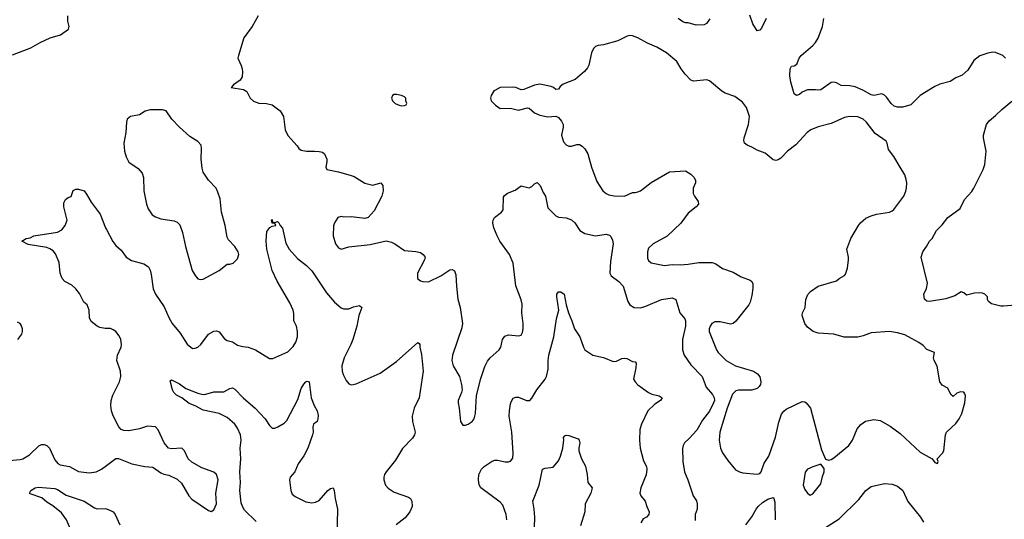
# Model space of a CAD drawing. Header units: inches. Extents: x 2293880 to 2522759, y 823965 to 1006879.
# Tile 205 of 256: x 2369345 to 2376775, y 980613 to 984381. Entities that reach past the tile are written whole.
import ezdxf

# ---------------------------------------------------------------- set-up
doc = ezdxf.new("R2010")
doc.units = ezdxf.units.IN
doc.header["$MEASUREMENT"] = 0
doc.layers.add('C3968', color=7, linetype='Continuous')
doc.layers.add('C3978', color=7, linetype='Continuous')

msp = doc.modelspace()

# ---------------------------------------------------------------- linework, layer by layer
at = {"layer": 'C3968', "color": 5}
for points, elevation in [([(2369290, 984115.8), (2369430, 984168), (2369499, 984210), (2369575.4, 984244.6), (2369654, 984266), (2369714, 984310), (2369719, 984330), (2369709.3, 984370), (2369709.5, 984409.5)], 260), ([(2370000, 982052.7), (2369990, 982052.7), (2369950, 982059.3), (2369929.5, 982069.5), (2369885.6, 982105.6), (2369872, 982132), (2369869.6, 982190), (2369854.5, 982230), (2369829.7, 982249.7), (2369795.7, 982315.7), (2369770, 982351.6), (2369738.2, 982378.2), (2369686.2, 982406.2), (2369666, 982430), (2369652, 982470), (2369642, 982550), (2369615.3, 982615.3), (2369597.6, 982637.6), (2369573.8, 982653.8), (2369550, 982663.1), (2369410, 982686), (2369362, 982710), (2369395.3, 982730), (2369423.6, 982736.4), (2369452.7, 982750), (2369630, 982777.9), (2369664.1, 982795.9), (2369688, 982830), (2369703.8, 982870), (2369677.2, 982970), (2369679.1, 983000.9), (2369690, 983024.2), (2369710, 983040.7), (2369733.2, 983046.8), (2369750, 983092), (2369770, 983102), (2369790, 983102), (2369831, 983090), (2369850, 983066), (2369885.4, 983005.4), (2369953.5, 982913.5), (2369992.3, 982812.3), (2370000, 982797.5)], 240), ([(2369330.7, 981969.3), (2369361.6, 982010), (2369367.6, 982030), (2369367, 982050), (2369357.2, 982077.2), (2369349.5, 982089.5), (2369330, 982099.3)], 260), ([(2369264.7, 981055.3), (2369350, 981062.6), (2369370, 981068.5), (2369420, 981100), (2369490, 981167), (2369510, 981176.5), (2369530, 981178), (2369550.2, 981170.2), (2369569.2, 981149.2), (2369610, 981061.6), (2369633, 981033), (2369650, 981024.7), (2369720.5, 981010), (2369790, 980973.8), (2369870, 980964), (2369921.2, 980970), (2369961.6, 980990), (2370000, 981018.7)], 240), ([(2370000, 980245.5), (2369946.8, 980286.8), (2369870, 980363.1), (2369785.4, 980430), (2369750, 980489.5), (2369699.7, 980610), (2369661.4, 980661.4), (2369595.3, 980715.3), (2369550, 980741.6), (2369513.5, 980773.5), (2369424.8, 980804.8), (2369419, 980810), (2369429.5, 980830), (2369461.2, 980850), (2369485.7, 980854.3), (2369610, 980845.7), (2369630, 980837.7), (2369695.9, 980795.9), (2369830.8, 980750.8), (2369910, 980699.5), (2369930, 980692.2), (2369990, 980694), (2370000, 980690.6)], 220)]:
    msp.add_lwpolyline(points, dxfattribs=dict(at, elevation=elevation))
at = {"layer": 'C3978', "color": 5}
for points, elevation in [([(2371144.9, 984410), (2371098.8, 984330), (2371036, 984244), (2370996, 984110), (2370991.3, 984090), (2371016.8, 984036.8), (2371024, 984010), (2371027.3, 983990), (2371024, 983950), (2371010, 983925.2), (2370958, 983890), (2370942, 983870), (2371035.1, 983855.1), (2371058.6, 983838.6), (2371084.4, 983790), (2371110, 983766.7), (2371150, 983750.4), (2371208.7, 983748.7), (2371250, 983739.1), (2371310, 983694.8), (2371335.5, 983650), (2371348, 983550), (2371370, 983506.8), (2371438.8, 983430), (2371450.8, 983410), (2371470, 983398), (2371510, 983388.5), (2371570, 983390.5), (2371605.8, 983385.8), (2371630, 983380.7), (2371646, 983370), (2371662, 983330), (2371664, 983310), (2371656, 983270), (2371662, 983250), (2371750, 983233.7), (2371846.9, 983206.9), (2371870, 983198), (2371950, 983148), (2372010, 983133), (2372070, 983150.5), (2372086.8, 983130), (2372087.3, 983090), (2372078.8, 983050), (2372019.9, 982940.1), (2371976, 982890), (2371950, 982882), (2371850, 982894.5), (2371792.5, 982892.5), (2371770, 982896), (2371746.8, 982890), (2371721, 982850), (2371713.7, 982826.3), (2371710.5, 982750.5), (2371727.7, 982690), (2371750, 982661), (2371770.9, 982650.9), (2371830, 982667.7), (2371990, 982686.4), (2372110, 982712.4), (2372150, 982703), (2372176, 982690), (2372250, 982640.7), (2372333.7, 982633.7), (2372370, 982626), (2372390, 982611), (2372404, 982590), (2372399.1, 982570), (2372347.3, 982470), (2372346, 982430), (2372370, 982411), (2372387.1, 982407.1), (2372430, 982404.9), (2372524, 982450), (2372590, 982494), (2372610, 982497.3), (2372627.3, 982487.3), (2372635.8, 982455.8), (2372640.3, 982370), (2372652.1, 982272.1), (2372668.7, 982210), (2372687.2, 982090), (2372682, 982058), (2372611.7, 981850), (2372605.7, 981810), (2372615.5, 981770), (2372663.8, 981690), (2372680.4, 981630), (2372683.8, 981590), (2372680.5, 981570), (2372653.4, 981510), (2372653, 981490), (2372661.6, 981450), (2372670.6, 981350), (2372690, 981323.8), (2372710, 981323.1), (2372730, 981330.4), (2372759.6, 981350), (2372774.7, 981370), (2372785.1, 981410), (2372792.4, 981547.6), (2372824.4, 981675.6), (2372855.5, 981764.5), (2372875.3, 981804.7), (2372895.6, 981830), (2372964.5, 981890), (2372976.2, 981910), (2372989.4, 981970), (2373006, 981994), (2373034.8, 982005.2), (2373110, 981996.3), (2373130, 982002.8), (2373139.1, 982020.9), (2373145.6, 982050), (2373145.4, 982090), (2373134, 982170), (2373136.6, 982236.6), (2373128.9, 982268.9), (2373090, 982374), (2373070, 982544), (2373040.7, 982610), (2372967.8, 982710), (2372947.6, 982750), (2372924.5, 982810), (2372915.1, 982850), (2372917.2, 982870), (2372929, 982890), (2372982, 982930), (2372992.7, 982947.3), (2372997.2, 983042.8), (2373003.7, 983056.3), (2373027.2, 983072.8), (2373084.8, 983095.2), (2373130, 983126.8), (2373190, 983113), (2373210, 983122), (2373230, 983142.8), (2373250, 983154), (2373273, 983130), (2373296.7, 983076.7), (2373314, 983050), (2373330, 982962), (2373390, 982902.8), (2373410.6, 982890.6), (2373470, 982887.7), (2373510, 982870.5), (2373535.5, 982850), (2373573.4, 982790), (2373610, 982768.7), (2373690, 982751.8), (2373770, 982763.8), (2373795.6, 982755.6), (2373806.2, 982746.2), (2373819, 982719), (2373823.1, 982690), (2373803.4, 982556.6), (2373798.4, 982470), (2373808.9, 982448.9), (2373866.4, 982406.4), (2373899.5, 982370), (2373934.9, 982254.9), (2373950.4, 982230), (2373981, 982210), (2374030, 982206.7), (2374070, 982219.6), (2374188.6, 982271.4), (2374270, 982284.2), (2374297.1, 982270), (2374328, 982170), (2374365.5, 982125.5), (2374370.3, 982110.3), (2374369.1, 982070), (2374345.8, 981970), (2374347.7, 981890), (2374358.5, 981850), (2374410, 981778.4), (2374496.4, 981690), (2374525.2, 981610), (2374574.2, 981554.2), (2374587.1, 981530), (2374587.3, 981510), (2374580.8, 981490), (2374550, 981429.1), (2374499.1, 981360.9), (2374454.6, 981285.4), (2374398.5, 981221.5), (2374363.1, 981190), (2374351.8, 981170), (2374346.6, 981146.6), (2374348.7, 981050), (2374363.1, 980970), (2374388.4, 980910), (2374428.4, 980790), (2374451.7, 980751.7), (2374457.6, 980730), (2374456.5, 980690), (2374443.6, 980650), (2374442.6, 980602.6)], 260), ([(2374979.1, 984390), (2374942.5, 984317.5), (2374930, 984302), (2374910, 984298), (2374878, 984350), (2374855.9, 984415.9)], 260), ([(2374553.3, 984386.7), (2374527.9, 984352.1), (2374510, 984341.2), (2374450, 984340.7), (2374390, 984358), (2374370, 984357.2), (2374350, 984364), (2374315.3, 984390)], 260), ([(2376785.2, 984090), (2376764, 984110), (2376710, 984132.7), (2376690, 984135.1), (2376650, 984129.3), (2376590, 984109.3), (2376546.6, 984073.4), (2376499.9, 984000.1), (2376457.3, 983962.7), (2376410, 983942.7), (2376365.8, 983914.2), (2376290, 983896), (2376250, 983877.2), (2376140.7, 983810), (2376070, 983739.5), (2376010, 983722), (2375970, 983720.5), (2375943.7, 983730), (2375921.6, 983750), (2375890, 983794.5), (2375870, 983812.3), (2375850, 983820.9), (2375790.3, 983809.7), (2375770, 983813.3), (2375708.8, 983848.8), (2375650, 983874), (2375610, 983882.4), (2375544.2, 983884.2), (2375510, 983903.7), (2375490, 983909.4), (2375470, 983906.6), (2375390, 983852.7), (2375370, 983849.4), (2375350, 983853.2), (2375290, 983852.3), (2375250, 983835.1), (2375230, 983818), (2375208, 983810), (2375190, 983822), (2375163.7, 983910), (2375157.5, 983957.5), (2375159, 984010), (2375169.4, 984030.6), (2375190, 984034), (2375210, 984044.9), (2375227, 984090), (2375242, 984110), (2375330, 984186), (2375351.3, 984210), (2375370, 984240.7), (2375402.4, 984330), (2375413.2, 984390)], 260), ([(2376890, 982229.6), (2376770, 982219.3), (2376750, 982219.3), (2376678.6, 982238.6), (2376656.5, 982256.5), (2376648.7, 982270), (2376648, 982290), (2376628, 982310), (2376610, 982319), (2376590, 982321.2), (2376550, 982318), (2376490, 982304), (2376470, 982322), (2376450, 982329), (2376401.7, 982298.3), (2376334.8, 982274.8), (2376210, 982256), (2376190, 982257.2), (2376172.9, 982272.9), (2376169.2, 982310), (2376187.5, 982352.5), (2376194.5, 982394.5), (2376149.2, 982590), (2376159.3, 982630), (2376189.3, 982670), (2376210, 982711), (2376230, 982731.3), (2376263.7, 982790), (2376306.7, 982833.3), (2376349.5, 982890), (2376442.4, 982957.6), (2376474.9, 983025.1), (2376530, 983084), (2376546.6, 983110), (2376617, 983250), (2376629.4, 983290), (2376639.3, 983390), (2376619, 983490), (2376619, 983510), (2376642, 983590), (2376662, 983618), (2376710, 983658), (2376755.5, 983704.5), (2376832.5, 983767.5)], 260), ([(2370000, 982797.5), (2370047.1, 982707.1), (2370070, 982677.3), (2370110, 982642), (2370150, 982590.4), (2370190, 982564.9), (2370280.9, 982540.9), (2370316.5, 982516.5), (2370330, 982491), (2370338, 982458), (2370351.6, 982350), (2370368.9, 982310), (2370434.7, 982214.7), (2370470, 982135.5), (2370496.9, 982090), (2370557.3, 982017.3), (2370610, 981933.4), (2370650, 981902), (2370670, 981903), (2370690, 981910.5), (2370711.6, 981930), (2370770, 982008), (2370810, 982032.4), (2370830, 982034.9), (2370850, 982028), (2370890, 981974), (2370910, 981962), (2370950, 981950.5), (2370990, 981925.7), (2371030, 981915.2), (2371070, 981911.3), (2371124.9, 981890), (2371230, 981826), (2371254.9, 981825.1), (2371370, 981874.9), (2371410, 981916.4), (2371430, 981948.5), (2371441.8, 981990), (2371442, 982030), (2371433.7, 982070), (2371415.1, 982110), (2371414.3, 982165.7), (2371408.9, 982190), (2371384.6, 982244.6), (2371288.5, 982410), (2371250, 982489.4), (2371209.8, 982650), (2371204.7, 982710), (2371210, 982784.7), (2371234, 982814), (2371250, 982824.7), (2371278, 982830), (2371270, 982846), (2371250, 982846), (2371246, 982870), (2371250, 982874), (2371254, 982854), (2371270, 982852), (2371290, 982858), (2371302, 982850), (2371310.5, 982830), (2371327.5, 982807.5), (2371354.8, 982694.8), (2371378.4, 982650), (2371441, 982581), (2371510, 982526.7), (2371550, 982486), (2371661.5, 982321.5), (2371721.6, 982250), (2371770, 982208.5), (2371790, 982201.3), (2371830, 982200.5), (2371865.4, 982214.6), (2371910, 982224.9), (2371927.3, 982210), (2371904.6, 982150), (2371890.3, 982070), (2371858.5, 981970), (2371844, 981930), (2371793.4, 981830), (2371777.4, 981770), (2371778, 981730), (2371785.7, 981705.7), (2371810, 981658.8), (2371830, 981634.8), (2371850, 981627.3), (2371884.8, 981635.2), (2372064.4, 981715.6), (2372190, 981804), (2372350, 981946), (2372359.8, 981939.8), (2372366, 981930), (2372364.9, 981910), (2372376.4, 981856.4), (2372389.1, 981729.1), (2372360.8, 981530), (2372321.7, 981450), (2372306, 981390), (2372310.3, 981350), (2372330.3, 981270.3), (2372325.3, 981250), (2372310, 981223.6), (2372233.9, 981146.1), (2372182, 981058), (2372110.5, 980970), (2372098, 980950), (2372093, 980930), (2372093, 980910), (2372105.5, 980870), (2372126.6, 980846.6), (2372170, 980818.4), (2372279.5, 980779.5), (2372294, 980770), (2372305.5, 980750), (2372306.4, 980710), (2372290.3, 980669.7), (2372254.9, 980625.1), (2372186.8, 980570)], 240), ([(2373020.4, 980610), (2373016.4, 980650), (2372990, 980719.5), (2372970, 980742.9), (2372826, 980850), (2372812, 980872), (2372807.8, 980910), (2372809.7, 980950), (2372830, 980990.4), (2372850, 981010.4), (2372910, 981050.4), (2372930, 981058.4), (2372950, 981058.7), (2373010, 981045.3), (2373033.6, 981046.4), (2373050, 981050.7), (2373066.2, 981073.8), (2373068.7, 981111.3), (2373060.2, 981270), (2373039.4, 981390), (2373040.3, 981430), (2373050, 981484.7), (2373055.9, 981504.1), (2373070, 981526), (2373090, 981533.4), (2373110, 981533), (2373170, 981507.7), (2373194, 981510), (2373210, 981526), (2373246.6, 981590), (2373309.8, 981670), (2373320.3, 981690), (2373334.4, 981745.6), (2373333.9, 981810), (2373338.9, 981850), (2373375.8, 981990), (2373396.4, 982123.6), (2373412.8, 982190), (2373399.6, 982290), (2373399.6, 982310), (2373410, 982327.3), (2373430, 982327.7), (2373454.9, 982310), (2373468.4, 982230), (2373485.7, 982170), (2373513, 982110), (2373533, 982050), (2373572.4, 981990), (2373599.1, 981910), (2373610.4, 981890.4), (2373670.6, 981850.6), (2373750, 981834), (2373823.4, 981803.4), (2373850, 981805.7), (2373890, 981824.9), (2373910, 981828.2), (2373925.8, 981825.8), (2373970, 981804), (2373990, 981801), (2373996.3, 981790), (2373995.8, 981755.8), (2373978, 981670), (2373990.4, 981650), (2374010, 981628.2), (2374090, 981568.5), (2374115.9, 981555.9), (2374170, 981543.1), (2374193.4, 981530), (2374182, 981510), (2374138.4, 981481.6), (2374085.4, 981430), (2374036.5, 981330), (2374024.7, 981290), (2374021.3, 981210), (2374027.3, 981150), (2374053.2, 981053.2), (2374074.5, 981010), (2374077.7, 980990), (2374072.1, 980947.9), (2374032.7, 980850), (2374024.2, 980810), (2374032.4, 980790), (2374066, 980750), (2374077.1, 980710), (2374094.9, 980670), (2374093.4, 980650), (2374074.8, 980630), (2374050, 980617.2), (2374033, 980587)], 240), ([(2370000, 981018.7), (2370070, 981071), (2370090, 981070.8), (2370190.4, 981030.4), (2370290, 981010.5), (2370350, 981004.9), (2370410, 980964), (2370433.4, 980953.4), (2370470, 980945.5), (2370534.3, 980914.3), (2370566.3, 980886.3), (2370622.4, 980790), (2370644.4, 980764.4), (2370770, 980678), (2370790, 980671.3), (2370810, 980684.7), (2370829.3, 980730), (2370825.1, 980810), (2370842, 980910), (2370829.7, 980949.7), (2370810, 980967.6), (2370720.6, 981000.6), (2370643.8, 981043.8), (2370615.6, 981070), (2370589.5, 981129.5), (2370570, 981149.2), (2370490, 981143.7), (2370469, 981150), (2370435.1, 981190), (2370390, 981288.7), (2370370, 981309), (2370310, 981315.1), (2370250, 981294.5), (2370170, 981279.5), (2370130, 981282.7), (2370110, 981289.3), (2370092.7, 981310), (2370050, 981394), (2370038, 981430), (2370033, 981470), (2370036.3, 981510), (2370048, 981550), (2370098.9, 981650), (2370107.8, 981690), (2370105.6, 981730), (2370078.7, 981810), (2370084.2, 981850), (2370111.6, 981910), (2370114, 981930), (2370109.6, 981969.6), (2370096.3, 981996.3), (2370070, 982029.2), (2370050, 982042.7), (2370030, 982052.7), (2370000, 982052.7)], 240), ([(2371130, 980595.1), (2371041.9, 980681.9), (2371025.8, 980710), (2371017.6, 980737.6), (2371006, 980830), (2371012.4, 980890), (2371005.6, 980970), (2371014.4, 981070), (2371008.7, 981150), (2371017.2, 981210), (2371012.1, 981250), (2370990, 981301), (2370970, 981329.8), (2370910, 981381.1), (2370850, 981409.6), (2370730, 981436.3), (2370670, 981468.4), (2370625.2, 981485.2), (2370568.6, 981528.6), (2370529.6, 981550), (2370508.2, 981570), (2370498, 981590), (2370482, 981658), (2370490, 981664.7), (2370550, 981635.3), (2370599.8, 981599.8), (2370690, 981564.5), (2370730, 981554.9), (2370750, 981556.5), (2370810, 981575.3), (2370886.3, 981573.7), (2370930, 981599.3), (2370950, 981604.9), (2370970, 981594), (2371031.5, 981530), (2371121.5, 981450), (2371196.9, 981370), (2371230, 981320.5), (2371250, 981299.1), (2371270, 981299.1), (2371294, 981310), (2371342, 981338), (2371361.7, 981358.3), (2371444.1, 981515.9), (2371470, 981598.8), (2371490, 981631), (2371505.2, 981650), (2371514.4, 981654.4), (2371530.4, 981650.4), (2371543.8, 981530), (2371567.7, 981470), (2371590.3, 981430), (2371596.5, 981396.5), (2371595.6, 981370), (2371588.9, 981351.1), (2371561.6, 981330), (2371556.5, 981310), (2371559.1, 981270), (2371555, 981250), (2371520.1, 981150), (2371490, 981091.1), (2371447.7, 981030), (2371421.3, 980970), (2371385.7, 980930), (2371380.3, 980910), (2371390.3, 980830.3), (2371402.3, 980802.3), (2371423.8, 980783.8), (2371505.4, 980745.4), (2371550, 980735.8), (2371578, 980742), (2371605.1, 980754.9), (2371670, 980830.4), (2371690, 980846), (2371710.3, 980850), (2371718, 980830), (2371725.7, 980770), (2371743.7, 980690), (2371738.3, 980470)], 220), ([(2373226.4, 980470), (2373233.1, 980630), (2373228.8, 980688.8), (2373218, 980750), (2373266.3, 980870), (2373289.5, 980990), (2373310, 980999.1), (2373370, 981004.9), (2373410, 981054.8), (2373427, 981090), (2373442.9, 981150), (2373452.3, 981212.3), (2373449.7, 981230.3), (2373458, 981242), (2373470, 981246.8), (2373490, 981244.9), (2373559.5, 981219.5), (2373567.7, 981210), (2373573.4, 981190), (2373564.9, 981150), (2373565.5, 981130), (2373586, 981070), (2373613.8, 981013.8), (2373628.4, 980950), (2373633, 980890), (2373664.9, 980850), (2373655.5, 980810), (2373612.7, 980730), (2373608.8, 980670), (2373576.2, 980563.8)], 220), ([(2375390, 980527.1), (2375530, 980615.2), (2375677.2, 980762.8), (2375730, 980830.6), (2375770, 980860.7), (2375870, 980882), (2375930, 980877.6), (2375970, 980863.8), (2376010, 980830.5), (2376046.4, 980746.4), (2376143.8, 980630), (2376166.7, 980590)], 260), ([(2374825.2, 980570), (2374870, 980630.6), (2374902, 980690), (2374917.6, 980710), (2374950, 980738.7), (2374990, 980763.8), (2375030, 980777.3), (2375037.3, 980770), (2375043.1, 980743.1), (2375045.5, 980610)], 260), ([(2370000, 980690.6), (2370030, 980680.3), (2370050, 980668.2), (2370066.4, 980650), (2370101.1, 980570)], 220)]:
    msp.add_lwpolyline(points, dxfattribs=dict(at, elevation=elevation))
for points, elevation in [([(2373950, 984261.7), (2373930, 984256.9), (2373858.4, 984221.6), (2373750, 984191.8), (2373710, 984187.3), (2373690, 984178), (2373676.2, 984163.8), (2373660.3, 984130), (2373641.1, 984038.9), (2373630, 984017.2), (2373608.6, 983991.4), (2373538, 983930), (2373446, 983894), (2373422.8, 983877.2), (2373410, 983857.2), (2373390, 983855.1), (2373372.7, 983870), (2373356.6, 983876.6), (2373270, 983893.6), (2373230, 983887.6), (2373150, 983855.1), (2373130, 983852.7), (2373090, 983869.2), (2373067.3, 983872.7), (2372970, 983868.7), (2372930, 983848), (2372919.6, 983840.4), (2372902, 983810), (2372898, 983790), (2372902, 983770), (2372935.3, 983735.3), (2372970, 983711.3), (2373050, 983713.4), (2373110, 983699.5), (2373176.7, 983716.7), (2373190, 983714), (2373230, 983679.3), (2373270, 983660.4), (2373330, 983648.2), (2373390, 983654), (2373410, 983644), (2373434.6, 983614.6), (2373445.5, 983590), (2373446, 983570), (2373434.4, 983510), (2373450, 983460.7), (2373470, 983438), (2373490, 983428.2), (2373510, 983426.4), (2373550, 983439.1), (2373570, 983439.1), (2373590, 983428), (2373610, 983408.2), (2373632.9, 983370), (2373659, 983270), (2373700.5, 983160.5), (2373745.5, 983090), (2373770, 983070.4), (2373790, 983061.3), (2373831.7, 983051.7), (2373910, 983049.1), (2373970, 983078.4), (2373990, 983077), (2374010, 983082.6), (2374030, 983090.3), (2374110, 983152.4), (2374250, 983232.4), (2374370, 983240.7), (2374410, 983216.3), (2374433.3, 983193.3), (2374443.8, 983170), (2374443.8, 983150), (2374427.2, 983110), (2374427.2, 983070), (2374436.4, 983050), (2374465.5, 983010), (2374467.7, 982990), (2374450.8, 982970), (2374390, 982923), (2374333.7, 982846.3), (2374232.1, 982747.9), (2374126.8, 982690), (2374090, 982657.2), (2374082, 982630), (2374083.1, 982583.1), (2374090, 982566), (2374110, 982547.7), (2374210, 982526.4), (2374270, 982535.3), (2374330, 982532.2), (2374390, 982536.5), (2374470.7, 982549.3), (2374570, 982550.2), (2374598.7, 982538.7), (2374650, 982505.5), (2374730, 982478), (2374790, 982442.6), (2374856.7, 982416.7), (2374870, 982406.8), (2374877, 982390), (2374877.2, 982357.2), (2374870, 982302), (2374856.5, 982250), (2374846.4, 982230), (2374750, 982107.6), (2374730, 982089.7), (2374710, 982084), (2374630, 982102.4), (2374590, 982102.3), (2374569.4, 982090.6), (2374555.3, 982070), (2374548.6, 982050), (2374549.4, 982030), (2374602.8, 981890), (2374616.9, 981870), (2374677, 981810), (2374748, 981770), (2374882.4, 981730), (2374912.8, 981710), (2374930, 981687.3), (2374937.6, 981650), (2374934.9, 981630), (2374926.3, 981613.7), (2374910, 981600.4), (2374870, 981587.1), (2374770, 981587.8), (2374750, 981581.5), (2374724, 981556), (2374683.5, 981450), (2374629.3, 981270.7), (2374624.5, 981210), (2374634.4, 981150), (2374650, 981114.4), (2374690, 981055.8), (2374746.1, 980986.1), (2374776, 980970), (2374803.2, 980963.2), (2374910, 980952.9), (2374930, 980957), (2374941.1, 980970), (2374963.3, 981036.7), (2374997.4, 981090), (2375047.6, 981232.4), (2375074.8, 981345.2), (2375094.3, 981405.7), (2375110.9, 981429.1), (2375130, 981443.1), (2375250, 981500.5), (2375270, 981498), (2375280.7, 981490), (2375311.8, 981450), (2375395.8, 981135.8), (2375426, 981066), (2375450, 981058), (2375470, 981062.8), (2375490, 981076.3), (2375602, 981170), (2375630, 981210.5), (2375666.1, 981293.9), (2375691.5, 981328.5), (2375727.8, 981352.2), (2375790, 981366.2), (2375837.6, 981357.6), (2375914.5, 981314.5), (2375990, 981258.7), (2376140.3, 981120.2), (2376232, 981070), (2376250, 981042), (2376270, 981034), (2376275.3, 981050), (2376268, 981070), (2376308, 981112), (2376318.4, 981130), (2376331.5, 981250), (2376339.6, 981270), (2376410, 981336.5), (2376435.7, 981370), (2376455.4, 981410), (2376476.8, 981490), (2376483, 981543), (2376478.7, 981558.7), (2376470, 981571.2), (2376444.6, 981575.4), (2376416.4, 981563.6), (2376390, 981539), (2376372.9, 981552.9), (2376350, 981601.2), (2376305.4, 981625.4), (2376289.8, 981649.8), (2376267.9, 981767.9), (2376245.1, 981810), (2376240.9, 981830), (2376248, 981870), (2376190, 981892.7), (2376163.5, 981923.5), (2376130, 981946), (2376024.6, 982004.6), (2375970, 982019.7), (2375910, 982029.6), (2375770, 982019.7), (2375710, 981995.6), (2375670, 981987.4), (2375567.6, 981987.6), (2375490, 982008.2), (2375370, 982016), (2375332.3, 982030), (2375290, 982062), (2375269.6, 982090), (2375249.6, 982150), (2375252.3, 982170), (2375273, 982210), (2375276.9, 982270), (2375292.6, 982307.4), (2375312, 982330), (2375370, 982372.2), (2375508.9, 982411.1), (2375528, 982430), (2375568.9, 982451.1), (2375578, 982462), (2375592.9, 982507.1), (2375600.7, 982570), (2375600.7, 982590), (2375586.6, 982650), (2375616.2, 982730), (2375675.1, 982830), (2375691.3, 982850), (2375730, 982883.2), (2375770, 982902.6), (2375810, 982914.9), (2375910, 982928.9), (2375930, 982940.4), (2375942, 982950), (2376018.4, 983050), (2376033.1, 983086.9), (2376037, 983110), (2376039.5, 983150), (2376035.3, 983175.3), (2376023.7, 983210), (2375989.5, 983270), (2375942, 983350), (2375902.3, 983402.3), (2375892, 983450), (2375884.7, 983464.7), (2375801.5, 983521.5), (2375732.4, 983610), (2375710, 983630.9), (2375670, 983647.8), (2375608.2, 983651.8), (2375570, 983642.3), (2375470, 983597.7), (2375370, 983572.3), (2375315.5, 983550), (2375288.4, 983530), (2375202.3, 983437.7), (2375138.7, 983390), (2375090, 983335.6), (2375070, 983323), (2375050, 983319.7), (2375030, 983324.7), (2374970, 983375.1), (2374910, 983397.6), (2374870, 983420.5), (2374834.3, 983434.3), (2374815.1, 983450), (2374809.6, 983470), (2374812.8, 983490), (2374844.2, 983590), (2374853.7, 983650), (2374830, 983719.3), (2374799.5, 983759.5), (2374741.1, 983801.1), (2374670, 983826.9), (2374642.5, 983842.5), (2374550, 983920.7), (2374530, 983927.3), (2374430, 983917.7), (2374410, 983926), (2374366.6, 983970), (2374336.8, 984010), (2374305, 984065), (2374226, 984130), (2374153.9, 984173.9), (2374083.6, 984203.6), (2374010, 984244.8), (2373970, 984259.8)], 280), ([(2372190, 983816), (2372170, 983816), (2372158, 983810), (2372152, 983788), (2372158, 983770), (2372178, 983750), (2372210, 983736), (2372228, 983732), (2372250, 983734), (2372262, 983738), (2372266, 983750), (2372258, 983770), (2372258, 983790), (2372250, 983798), (2372226, 983810)], 280), ([(2370422, 983702), (2370330, 983700.9), (2370291.3, 983690), (2370250, 983664), (2370182, 983650), (2370156, 983630), (2370150.6, 983609.4), (2370146, 983530), (2370131.7, 983450), (2370135.6, 983390), (2370147.9, 983347.9), (2370170, 983306.8), (2370239.9, 983259.9), (2370270, 983224.7), (2370279.3, 983190), (2370283.1, 983090), (2370301.7, 982990), (2370314.8, 982954.8), (2370344.9, 982910), (2370370, 982893.4), (2370410, 982879), (2370510, 982863.7), (2370534, 982854), (2370553.3, 982833.3), (2370574.9, 982774.9), (2370595.8, 982670), (2370646.4, 982490), (2370670, 982450.8), (2370690, 982427.7), (2370710, 982422), (2370730, 982424.9), (2370851.3, 982488.7), (2370910, 982538), (2370930, 982536), (2370955.5, 982544.5), (2370990, 982578), (2370998.4, 982610), (2370994, 982630), (2370970, 982669.2), (2370920.1, 982720.1), (2370910, 982742), (2370895.1, 982830), (2370868, 982930), (2370858, 983030), (2370841.5, 983081.4), (2370827, 983110), (2370769.3, 983170), (2370729.6, 983230), (2370721.7, 983261.7), (2370715.1, 983330), (2370718.4, 983410), (2370713.6, 983433.6), (2370690, 983461.2), (2370630, 983499.3), (2370550, 983569.2), (2370493.2, 983630), (2370450, 983693.2)], 260), ([(2375390, 981028), (2375330, 981009.3), (2375291, 980990), (2375272.5, 980967.5), (2375256.4, 980870), (2375270, 980838.8), (2375290, 980811), (2375310, 980796), (2375330, 980804.7), (2375390, 980881), (2375403.2, 980936.8), (2375417.2, 980970), (2375417.2, 980997.2)], 280)]:
    msp.add_lwpolyline(points, close=True, dxfattribs=dict(at, elevation=elevation))

doc.saveas('drawing.dxf')
